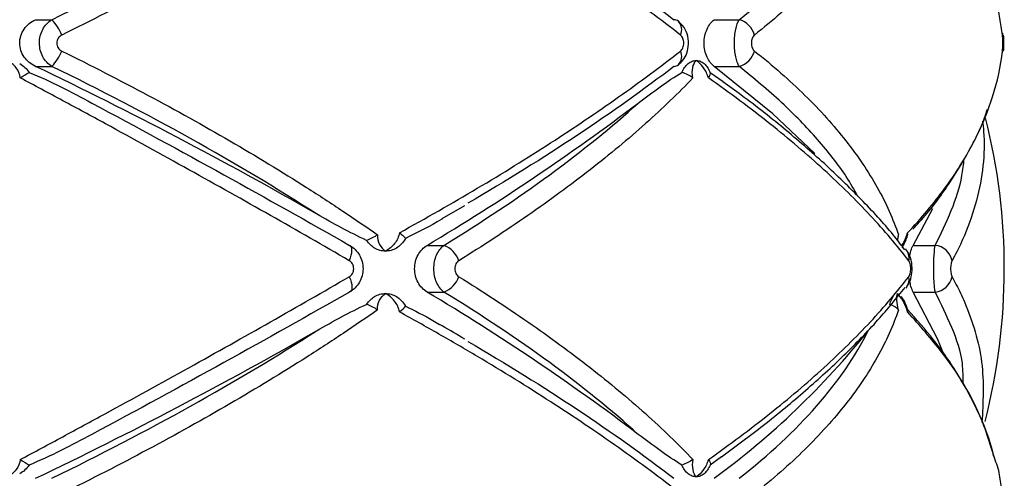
# Paper-space layout '_Izquierda' of a CAD drawing. Header units: millimetres. Extents: x 444 to 844, y -320 to 324.
# Tile 8 of 16: x 656 to 712, y -124 to -98. Entities that reach past the tile are written whole.
import ezdxf

# ---------------------------------------------------------------- set-up
doc = ezdxf.new("R2010")
doc.units = ezdxf.units.MM

psp = doc.layouts.new('_Izquierda')

# ---------------------------------------------------------------- linework, layer by layer
at = {"color": 7, "linetype": 'Continuous', "lineweight": 25}
for p, q in [((657.032, -98.368), (657.956, -98.368)), ((695.512, -98.368), (696.928, -98.368)), ((711.848, -99.128), (711.854, -99.237)), ((711.849, -100.247), (711.854, -100.145)), ((657.032, -101.015), (657.956, -101.015)), ((695.512, -101.015), (696.928, -101.015)), ((695.283, -101.353), (696.011, -101.879)), ((680.089, -109.643), (681.371, -108.902)), ((706.795, -111.16), (707.912, -109.072)), ((679.237, -111.16), (680.189, -111.16)), ((706.795, -111.16), (708.038, -111.16)), ((679.237, -113.807), (680.189, -113.807)), ((706.41, -113.54), (706.369, -113.587)), ((706.795, -113.807), (708.038, -113.807)), ((695.924, -123.151), (695.283, -123.615))]:
    psp.add_line(p, q, dxfattribs=at)
at = {"color": 7, "linetype": 'Continuous', "lineweight": 25, "flags": 128}
for points in [[(701.219, -105.958), (698.83, -103.708), (695.512, -101.015)], [(674.825, -112.03), (674.888, -111.873), (674.935, -111.721), (674.965, -111.579), (674.976, -111.452), (674.968, -111.344), (674.941, -111.257), (674.896, -111.195), (674.834, -111.16)], [(674.825, -112.938), (674.888, -113.095), (674.935, -113.247), (674.965, -113.389), (674.976, -113.516), (674.968, -113.624), (674.941, -113.711), (674.896, -113.772), (674.834, -113.807)], [(708.517, -117.298), (708.166, -116.454), (706.795, -113.807)]]:
    psp.add_lwpolyline(points, dxfattribs=at)
at = {"color": 7, "linetype": 'Continuous', "lineweight": 25}
for centre, radius, start, end in [((656.178, -100.167), 2.53, 21.5645, 45.3317), ((693.213, -98.813), 0.445, 53.3121, 87.5043), ((696.572, -99.599), 1.282, 16.4031, 73.8594), ((656.178, -99.216), 2.53, 314.6683, 338.4355), ((696.572, -99.783), 1.282, 286.1406, 343.5969), ((556.246, -312.405), 234.187, 60.10354, 64.50937), ((693.213, -100.57), 0.445, 272.4803, 307.3267), ((611.486, 2.268), 132.122, 300.84985, 307.11376), ((676.958, -112.484), 35, 345.6726, 14.1498), ((679.653, -112.53), 1.47, 19.8822, 68.6542), ((705.831, -111.871), 0.728, 347.4134, 43.7963), ((707.917, -112.254), 1.1, 11.7611, 83.6938), ((679.653, -112.438), 1.47, 291.3458, 340.1178), ((707.917, -112.714), 1.1, 276.3062, 348.2389), ((611.486, -227.236), 132.122, 52.88624, 59.15015), ((556.246, 87.022), 234.187, 295.49063, 299.89646), ((667.997, -86.899), 46.486, 306.2914, 321.2423)]:
    psp.add_arc(centre, radius, start, end, dxfattribs=at)
at = {"color": 8, "linetype": 'Continuous', "lineweight": 25}
for centre, radius, start, end in [((692.995, -98.932), 0.679, 333.2807, 44.5592), ((692.993, -100.451), 0.681, 315.9726, 26.6624), ((705.824, -113.096), 0.735, 322.9238, 12.4369)]:
    psp.add_arc(centre, radius, start, end, dxfattribs=at)
at = {"color": 7, "linetype": 'Continuous', "lineweight": 25}
for points, knots in [([(676.43, -88.818), (675.796, -89.262), (675.144, -89.708), (673.805, -90.601), (673.117, -91.049), (671.013, -92.387), (669.559, -93.27), (666.554, -95.018), (664.999, -95.884), (661.82, -97.583), (660.19, -98.42), (658.53, -99.237)], [0, 0, 0, 0, 0.125, 0.125, 0.25, 0.25, 0.5, 0.5, 0.75, 0.75, 1, 1, 1, 1]), ([(693.602, -99.237), (692.49, -98.37), (691.313, -97.497), (688.858, -95.761), (687.578, -94.896), (684.912, -93.174), (683.527, -92.316), (681.37, -91.033), (680.639, -90.608), (679.164, -89.767), (678.419, -89.35), (677.665, -88.936)], [0, 0, 0, 0, 0.25, 0.25, 0.5, 0.5, 0.75, 0.75, 0.875, 0.875, 1, 1, 1, 1]), ([(705.959, -88.818), (705.809, -89.262), (705.635, -89.708), (705.234, -90.601), (705.008, -91.049), (704.259, -92.387), (703.665, -93.27), (702.292, -95.018), (701.512, -95.884), (699.783, -97.583), (698.832, -98.42), (697.801, -99.237)], [0, 0, 0, 0, 0.125, 0.125, 0.25, 0.25, 0.5, 0.5, 0.75, 0.75, 1, 1, 1, 1]), ([(657.956, -98.368), (660.697, -97.036), (663.318, -95.673), (668.327, -92.885), (670.713, -91.46), (672.973, -90.001)], [0, 0, 0, 0, 0.5, 0.5, 1, 1, 1, 1]), ([(696.928, -98.368), (698.631, -97.036), (700.092, -95.673), (702.537, -92.885), (703.521, -91.46), (704.247, -90.001)], [0, 0, 0, 0, 0.5, 0.5, 1, 1, 1, 1]), ([(681.543, -90.607), (683.746, -91.89), (685.82, -93.179), (689.716, -95.766), (691.539, -97.064), (693.232, -98.368)], [0, 0, 0, 0, 0.5, 0.5, 1, 1, 1, 1]), ([(711.854, -99.237), (711.809, -98.921), (711.74, -98.446), (711.628, -97.807), (711.502, -97.485), (711.438, -97.322)], [0, 0, 0, 0, 0.495879, 0.745377, 1, 1, 1, 1]), ([(657.032, -101.015), (656.906, -100.955), (656.788, -100.88), (656.574, -100.703), (656.477, -100.599), (656.317, -100.371), (656.252, -100.243), (656.164, -99.976), (656.141, -99.836), (656.14, -99.411), (656.232, -99.133), (656.556, -98.669), (656.779, -98.489), (657.032, -98.368)], [0, 0, 0, 0, 0.125, 0.125, 0.25, 0.25, 0.375, 0.375, 0.5, 0.5, 0.75, 0.75, 1, 1, 1, 1]), ([(657.956, -101.015), (657.851, -100.951), (657.756, -100.873), (657.585, -100.688), (657.51, -100.581), (657.389, -100.352), (657.341, -100.225), (657.277, -99.965), (657.26, -99.829), (657.26, -99.421), (657.325, -99.152), (657.571, -98.686), (657.747, -98.495), (657.956, -98.368)], [0, 0, 0, 0, 0.125, 0.125, 0.25, 0.25, 0.375, 0.375, 0.5, 0.5, 0.75, 0.75, 1, 1, 1, 1]), ([(693.475, -100.917), (693.567, -100.839), (693.777, -100.662), (693.984, -100.254), (694.087, -99.73), (694.006, -99.176), (693.788, -98.722), (693.558, -98.541), (693.468, -98.47)], [0, 0, 0, 0, 0.129165, 0.293812, 0.479157, 0.686414, 0.876687, 1, 1, 1, 1]), ([(695.512, -101.015), (695.432, -100.955), (695.357, -100.88), (695.22, -100.703), (695.157, -100.599), (695.054, -100.371), (695.012, -100.243), (694.956, -99.976), (694.941, -99.836), (694.94, -99.411), (695, -99.133), (695.208, -98.669), (695.351, -98.489), (695.512, -98.368)], [0, 0, 0, 0, 0.125, 0.125, 0.25, 0.25, 0.375, 0.375, 0.5, 0.5, 0.75, 0.75, 1, 1, 1, 1]), ([(696.928, -101.015), (696.887, -100.951), (696.85, -100.873), (696.783, -100.688), (696.754, -100.581), (696.706, -100.352), (696.687, -100.225), (696.663, -99.965), (696.656, -99.829), (696.656, -99.421), (696.681, -99.152), (696.777, -98.686), (696.846, -98.495), (696.928, -98.368)], [0, 0, 0, 0, 0.125, 0.125, 0.25, 0.25, 0.375, 0.375, 0.5, 0.5, 0.75, 0.75, 1, 1, 1, 1]), ([(658.53, -99.237), (658.445, -99.279), (658.371, -99.342), (658.265, -99.502), (658.236, -99.596), (658.236, -99.788), (658.266, -99.884), (658.371, -100.041), (658.445, -100.104), (658.53, -100.145)], [0, 0, 0, 0, 0.25, 0.25, 0.5, 0.5, 0.75, 0.75, 1, 1, 1, 1]), ([(693.602, -100.145), (693.658, -100.101), (693.706, -100.035), (693.771, -99.876), (693.788, -99.784), (693.788, -99.599), (693.771, -99.506), (693.706, -99.348), (693.658, -99.281), (693.602, -99.237)], [0, 0, 0, 0, 0.25, 0.25, 0.5, 0.5, 0.75, 0.75, 1, 1, 1, 1]), ([(697.801, -99.237), (697.749, -99.279), (697.703, -99.342), (697.637, -99.502), (697.619, -99.596), (697.619, -99.788), (697.638, -99.884), (697.703, -100.041), (697.749, -100.104), (697.801, -100.145)], [0, 0, 0, 0, 0.25, 0.25, 0.5, 0.5, 0.75, 0.75, 1, 1, 1, 1]), ([(711.872, -99.743), (711.872, -99.714), (711.874, -99.604), (711.868, -99.407), (711.864, -99.248), (711.849, -99.154), (711.845, -99.128)], [0, 0, 0, 0, 0.1311668, 0.4828046, 0.8541597, 1, 1, 1, 1]), ([(711.854, -100.145), (711.86, -100.101), (711.864, -100.035), (711.87, -99.876), (711.872, -99.784), (711.872, -99.599), (711.87, -99.506), (711.864, -99.348), (711.86, -99.281), (711.854, -99.237)], [0, 0, 0, 0, 0.25, 0.25, 0.5, 0.5, 0.75, 0.75, 1, 1, 1, 1]), ([(711.898, -99.237), (711.902, -99.279), (711.906, -99.342), (711.911, -99.502), (711.913, -99.596), (711.913, -99.788), (711.911, -99.884), (711.906, -100.041), (711.902, -100.104), (711.898, -100.145)], [0, 0, 0, 0, 0.25, 0.25, 0.5, 0.5, 0.75, 0.75, 1, 1, 1, 1]), ([(711.849, -100.247), (711.853, -100.204), (711.864, -100.097), (711.871, -99.926), (711.872, -99.79), (711.872, -99.743)], [0, 0, 0, 0, 0.3020882, 0.757938, 1, 1, 1, 1]), ([(658.53, -100.145), (660.196, -100.966), (661.834, -101.807), (665.013, -103.506), (666.556, -104.366), (669.549, -106.107), (670.999, -106.987), (673.103, -108.325), (673.794, -108.774), (675.139, -109.671), (675.793, -110.119), (676.43, -110.565)], [0, 0, 0, 0, 0.25, 0.25, 0.5, 0.5, 0.75, 0.75, 0.875, 0.875, 1, 1, 1, 1]), ([(677.665, -110.446), (679.169, -109.622), (680.642, -108.781), (683.515, -107.075), (684.905, -106.214), (687.576, -104.487), (688.862, -103.619), (691.321, -101.88), (692.493, -101.011), (693.602, -100.145)], [0, 0, 0, 0, 0.25, 0.25, 0.5, 0.5, 0.75, 0.75, 1, 1, 1, 1]), ([(697.801, -100.145), (698.836, -100.966), (699.792, -101.807), (701.519, -103.506), (702.293, -104.366), (703.66, -106.107), (704.254, -106.987), (705.003, -108.325), (705.231, -108.774), (705.633, -109.671), (705.809, -110.119), (705.959, -110.565)], [0, 0, 0, 0, 0.25, 0.25, 0.5, 0.5, 0.75, 0.75, 0.875, 0.875, 1, 1, 1, 1]), ([(706.477, -110.446), (707.257, -109.622), (707.962, -108.781), (709.209, -107.075), (709.748, -106.214), (710.65, -104.487), (711.014, -103.619), (711.568, -101.88), (711.756, -101.011), (711.854, -100.145)], [0, 0, 0, 0, 0.25, 0.25, 0.5, 0.5, 0.75, 0.75, 1, 1, 1, 1]), ([(656.173, -101.666), (656.153, -101.46), (656.067, -101.261), (655.81, -100.922), (655.638, -100.783), (655.445, -100.684)], [0, 0, 0, 0, 0.5, 0.5, 1, 1, 1, 1]), ([(656.139, -100.86), (656.247, -100.919), (656.346, -100.99), (656.525, -101.155), (656.605, -101.249), (656.673, -101.353)], [0, 0, 0, 0, 0.5, 0.5, 1, 1, 1, 1]), ([(672.973, -109.382), (670.713, -107.923), (668.327, -106.498), (663.318, -103.709), (660.697, -102.346), (657.956, -101.015)], [0, 0, 0, 0, 0.5, 0.5, 1, 1, 1, 1]), ([(693.232, -101.015), (691.539, -102.318), (689.716, -103.617), (685.82, -106.204), (683.746, -107.492), (681.543, -108.776)], [0, 0, 0, 0, 0.5, 0.5, 1, 1, 1, 1]), ([(693.678, -101.353), (693.723, -101.249), (693.775, -101.156), (693.894, -100.991), (693.961, -100.919), (694.033, -100.86)], [0, 0, 0, 0, 0.5, 0.5, 1, 1, 1, 1]), ([(694.033, -100.86), (694.104, -100.802), (694.178, -100.758), (694.331, -100.699), (694.411, -100.684), (694.489, -100.684)], [0, 0, 0, 0, 0.5, 0.5, 1, 1, 1, 1]), ([(694.306, -101.666), (694.26, -101.46), (694.258, -101.261), (694.325, -100.922), (694.394, -100.783), (694.489, -100.684)], [0, 0, 0, 0, 0.5, 0.5, 1, 1, 1, 1]), ([(695.181, -101.666), (695.124, -101.46), (695.025, -101.261), (694.783, -100.922), (694.638, -100.783), (694.489, -100.684)], [0, 0, 0, 0, 0.5, 0.5, 1, 1, 1, 1]), ([(694.489, -100.684), (694.568, -100.684), (694.646, -100.699), (694.798, -100.758), (694.871, -100.802), (694.94, -100.86)], [0, 0, 0, 0, 0.5, 0.5, 1, 1, 1, 1]), ([(694.94, -100.86), (695.01, -100.919), (695.073, -100.99), (695.188, -101.155), (695.24, -101.249), (695.283, -101.353)], [0, 0, 0, 0, 0.5, 0.5, 1, 1, 1, 1]), ([(656.673, -101.353), (657.286, -101.604), (657.885, -101.883), (659.069, -102.468), (659.651, -102.775), (660.228, -103.091)], [0, 0, 0, 0, 0.5, 0.5, 1, 1, 1, 1]), ([(691.208, -103.091), (691.623, -102.775), (692.035, -102.468), (692.858, -101.883), (693.267, -101.604), (693.678, -101.353)], [0, 0, 0, 0, 0.5, 0.5, 1, 1, 1, 1]), ([(674.825, -112.03), (673.364, -111.183), (671.867, -110.324), (668.834, -108.604), (667.296, -107.741), (664.179, -106.009), (662.599, -105.14), (660.197, -103.831), (659.39, -103.394), (657.78, -102.526), (656.976, -102.095), (656.173, -101.666)], [0, 0, 0, 0, 0.25, 0.25, 0.5, 0.5, 0.75, 0.75, 0.875, 0.875, 1, 1, 1, 1]), ([(694.306, -101.666), (693.898, -102.093), (693.47, -102.523), (692.574, -103.388), (692.105, -103.824), (690.642, -105.132), (689.596, -106.003), (687.37, -107.741), (686.187, -108.609), (683.7, -110.331), (682.395, -111.186), (681.036, -112.03)], [0, 0, 0, 0, 0.125, 0.125, 0.25, 0.25, 0.5, 0.5, 0.75, 0.75, 1, 1, 1, 1]), ([(706.541, -112.03), (705.893, -111.183), (705.162, -110.324), (703.557, -108.604), (702.681, -107.741), (700.784, -106.009), (699.762, -105.14), (698.117, -103.831), (697.549, -103.394), (696.387, -102.526), (695.791, -102.095), (695.181, -101.666)], [0, 0, 0, 0, 0.25, 0.25, 0.5, 0.5, 0.75, 0.75, 0.875, 0.875, 1, 1, 1, 1]), ([(706.315, -111.415), (706.133, -111.172), (705.454, -110.268), (703.99, -108.678), (701.945, -106.66), (699.621, -104.647), (697.637, -103.056), (696.352, -102.147), (695.999, -101.897)], [0, 0, 0, 0, 0.07783, 0.28995, 0.501434, 0.711806, 0.920726, 1, 1, 1, 1]), ([(660.228, -103.091), (662.782, -104.457), (665.275, -105.813), (670.143, -108.502), (672.519, -109.837), (674.834, -111.16)], [0, 0, 0, 0, 0.5, 0.5, 1, 1, 1, 1]), ([(680.189, -111.16), (682.35, -109.837), (684.349, -108.502), (688.024, -105.813), (689.701, -104.457), (691.208, -103.091)], [0, 0, 0, 0, 0.5, 0.5, 1, 1, 1, 1]), ([(706.764, -110.25), (706.896, -110.112), (707.646, -109.328), (708.743, -107.845), (709.992, -105.809), (710.728, -104.34), (710.962, -103.551), (710.988, -103.461)], [0, 0, 0, 0, 0.063871, 0.362084, 0.661614, 0.961316, 1, 1, 1, 1]), ([(675.809, -110.877), (675.33, -110.659), (674.856, -110.419), (673.913, -109.916), (673.442, -109.652), (672.973, -109.382)], [0, 0, 0, 0, 0.5, 0.5, 1, 1, 1, 1]), ([(680.099, -109.663), (680.087, -109.67), (679.42, -110.081), (678.705, -110.427), (678.003, -110.767)], [0, 0, 0, 0, 0.017106, 1, 1, 1, 1]), ([(677.665, -110.446), (677.634, -110.665), (677.533, -110.88), (677.254, -111.24), (677.075, -111.388), (676.882, -111.491)], [0, 0, 0, 0, 0.5, 0.5, 1, 1, 1, 1]), ([(677.665, -110.446), (677.752, -110.509), (677.826, -110.572), (677.942, -110.684), (677.982, -110.732), (678.003, -110.767)], [0, 0, 0, 0, 0.5, 0.5, 1, 1, 1, 1]), ([(706.469, -110.615), (706.481, -110.561), (706.494, -110.506), (706.477, -110.447), (706.477, -110.446)], [0, 0, 0, 0, 0.981348, 1, 1, 1, 1]), ([(676.43, -110.565), (676.418, -110.763), (676.46, -110.95), (676.62, -111.267), (676.739, -111.397), (676.882, -111.491)], [0, 0, 0, 0, 0.5, 0.5, 1, 1, 1, 1]), ([(678.003, -110.767), (677.936, -110.895), (677.857, -111.004), (677.684, -111.186), (677.593, -111.258), (677.5, -111.315)], [0, 0, 0, 0, 0.5, 0.5, 1, 1, 1, 1]), ([(706.147, -111.292), (706.17, -111.261), (706.308, -111.079), (706.399, -110.827), (706.474, -110.617)], [0, 0, 0, 0, 0.166901, 1, 1, 1, 1]), ([(674.834, -111.16), (674.95, -111.224), (675.056, -111.303), (675.245, -111.489), (675.328, -111.595), (675.462, -111.826), (675.515, -111.952), (675.585, -112.212), (675.603, -112.347), (675.603, -112.753), (675.531, -113.022), (675.262, -113.487), (675.067, -113.679), (674.834, -113.807)], [0, 0, 0, 0, 0.125, 0.125, 0.25, 0.25, 0.375, 0.375, 0.5, 0.5, 0.75, 0.75, 1, 1, 1, 1]), ([(676.882, -111.491), (676.775, -111.491), (676.666, -111.476), (676.456, -111.417), (676.355, -111.373), (676.258, -111.315)], [0, 0, 0, 0, 0.5, 0.5, 1, 1, 1, 1]), ([(677.5, -111.315), (677.405, -111.373), (677.305, -111.417), (677.097, -111.476), (676.989, -111.491), (676.882, -111.491)], [0, 0, 0, 0, 0.5, 0.5, 1, 1, 1, 1]), ([(679.237, -113.807), (679.132, -113.745), (679.037, -113.668), (678.863, -113.485), (678.787, -113.379), (678.661, -113.149), (678.612, -113.022), (678.545, -112.76), (678.528, -112.622), (678.528, -112.21), (678.597, -111.939), (678.849, -111.474), (679.028, -111.286), (679.237, -111.16)], [0, 0, 0, 0, 0.125, 0.125, 0.25, 0.25, 0.375, 0.375, 0.5, 0.5, 0.75, 0.75, 1, 1, 1, 1]), ([(680.189, -113.807), (680.102, -113.743), (680.024, -113.665), (679.884, -113.479), (679.822, -113.372), (679.722, -113.142), (679.683, -113.015), (679.632, -112.756), (679.618, -112.62), (679.618, -112.214), (679.671, -111.945), (679.871, -111.481), (680.016, -111.288), (680.189, -111.16)], [0, 0, 0, 0, 0.125, 0.125, 0.25, 0.25, 0.375, 0.375, 0.5, 0.5, 0.75, 0.75, 1, 1, 1, 1]), ([(706.404, -113.535), (706.421, -113.517), (706.52, -113.411), (706.637, -113.137), (706.745, -112.693), (706.724, -112.133), (706.613, -111.691), (706.44, -111.49), (706.396, -111.438)], [0, 0, 0, 0, 0.034603, 0.194618, 0.401181, 0.643227, 0.908154, 1, 1, 1, 1]), ([(706.595, -111.818), (706.602, -111.765), (706.629, -111.561), (706.704, -111.336), (706.771, -111.207), (706.795, -111.16)], [0, 0, 0, 0, 0.182776, 0.7044055, 1, 1, 1, 1]), ([(708.038, -113.807), (708.026, -113.743), (708.016, -113.665), (707.996, -113.479), (707.988, -113.372), (707.974, -113.142), (707.969, -113.015), (707.962, -112.756), (707.96, -112.62), (707.96, -112.214), (707.967, -111.945), (707.995, -111.481), (708.014, -111.288), (708.038, -111.16)], [0, 0, 0, 0, 0.125, 0.125, 0.25, 0.25, 0.375, 0.375, 0.5, 0.5, 0.75, 0.75, 1, 1, 1, 1]), ([(674.825, -112.938), (674.899, -112.895), (674.963, -112.829), (675.052, -112.67), (675.075, -112.577), (675.075, -112.39), (675.051, -112.296), (674.963, -112.138), (674.899, -112.073), (674.825, -112.03)], [0, 0, 0, 0, 0.25, 0.25, 0.5, 0.5, 0.75, 0.75, 1, 1, 1, 1]), ([(681.036, -112.03), (680.966, -112.073), (680.907, -112.138), (680.824, -112.298), (680.802, -112.391), (680.802, -112.578), (680.825, -112.671), (680.907, -112.829), (680.966, -112.895), (681.036, -112.938)], [0, 0, 0, 0, 0.25, 0.25, 0.5, 0.5, 0.75, 0.75, 1, 1, 1, 1]), ([(706.541, -112.938), (706.575, -112.895), (706.603, -112.829), (706.643, -112.67), (706.653, -112.577), (706.653, -112.39), (706.642, -112.296), (706.603, -112.138), (706.575, -112.073), (706.541, -112.03)], [0, 0, 0, 0, 0.25, 0.25, 0.5, 0.5, 0.75, 0.75, 1, 1, 1, 1]), ([(708.995, -112.03), (708.971, -112.073), (708.951, -112.138), (708.923, -112.298), (708.915, -112.391), (708.915, -112.578), (708.923, -112.671), (708.951, -112.829), (708.971, -112.895), (708.995, -112.938)], [0, 0, 0, 0, 0.25, 0.25, 0.5, 0.5, 0.75, 0.75, 1, 1, 1, 1]), ([(656.173, -123.302), (656.974, -122.874), (657.775, -122.444), (659.379, -121.579), (660.183, -121.144), (662.584, -119.836), (664.169, -118.964), (667.296, -117.227), (668.842, -116.359), (671.878, -114.637), (673.369, -113.782), (674.825, -112.938)], [0, 0, 0, 0, 0.125, 0.125, 0.25, 0.25, 0.5, 0.5, 0.75, 0.75, 1, 1, 1, 1]), ([(681.036, -112.938), (682.399, -113.785), (683.71, -114.643), (686.193, -116.363), (687.369, -117.227), (689.589, -118.959), (690.633, -119.828), (692.097, -121.136), (692.568, -121.574), (693.468, -122.442), (693.897, -122.873), (694.306, -123.302)], [0, 0, 0, 0, 0.25, 0.25, 0.5, 0.5, 0.75, 0.75, 0.875, 0.875, 1, 1, 1, 1]), ([(695.181, -123.302), (695.789, -122.874), (696.383, -122.444), (697.542, -121.579), (698.108, -121.144), (699.752, -119.836), (700.778, -118.964), (702.681, -117.227), (703.562, -116.359), (705.168, -114.637), (705.895, -113.782), (706.541, -112.938)], [0, 0, 0, 0, 0.125, 0.125, 0.25, 0.25, 0.5, 0.5, 0.75, 0.75, 1, 1, 1, 1]), ([(706.795, -113.807), (706.749, -113.716), (706.669, -113.56), (706.622, -113.3), (706.602, -113.192)], [0, 0, 0, 0, 0.585424, 1, 1, 1, 1]), ([(674.834, -113.807), (672.519, -115.131), (670.143, -116.465), (665.275, -119.155), (662.782, -120.51), (660.228, -121.877)], [0, 0, 0, 0, 0.5, 0.5, 1, 1, 1, 1]), ([(691.208, -121.877), (689.701, -120.51), (688.024, -119.155), (684.349, -116.465), (682.35, -115.131), (680.189, -113.807)], [0, 0, 0, 0, 0.5, 0.5, 1, 1, 1, 1]), ([(695.918, -123.144), (696.728, -122.548), (698.427, -121.3), (700.742, -119.376), (702.911, -117.384), (704.808, -115.434), (705.841, -114.162), (706.338, -113.55)], [0, 0, 0, 0, 0.186565, 0.391222, 0.59793, 0.806476, 1, 1, 1, 1]), ([(676.258, -114.068), (676.355, -114.01), (676.456, -113.966), (676.665, -113.907), (676.774, -113.891), (676.882, -113.891)], [0, 0, 0, 0, 0.5, 0.5, 1, 1, 1, 1]), ([(676.43, -114.818), (676.418, -114.62), (676.46, -114.433), (676.62, -114.115), (676.739, -113.985), (676.882, -113.891)], [0, 0, 0, 0, 0.5, 0.5, 1, 1, 1, 1]), ([(677.665, -114.936), (677.634, -114.717), (677.533, -114.503), (677.254, -114.142), (677.075, -113.994), (676.882, -113.891)], [0, 0, 0, 0, 0.5, 0.5, 1, 1, 1, 1]), ([(676.882, -113.891), (676.989, -113.891), (677.096, -113.906), (677.305, -113.966), (677.405, -114.01), (677.5, -114.068)], [0, 0, 0, 0, 0.5, 0.5, 1, 1, 1, 1]), ([(677.5, -114.068), (677.593, -114.124), (677.684, -114.196), (677.857, -114.379), (677.936, -114.488), (678.003, -114.615)], [0, 0, 0, 0, 0.5, 0.5, 1, 1, 1, 1]), ([(705.959, -114.818), (705.906, -114.62), (705.877, -114.433), (705.86, -114.115), (705.874, -113.985), (705.905, -113.891)], [0, 0, 0, 0, 0.5, 0.5, 1, 1, 1, 1]), ([(706.477, -114.936), (706.412, -114.717), (706.319, -114.503), (706.119, -114.142), (706.009, -113.994), (705.905, -113.891)], [0, 0, 0, 0, 0.5, 0.5, 1, 1, 1, 1]), ([(706.469, -114.775), (706.416, -114.622), (706.324, -114.359), (706.186, -114.151), (706.129, -114.064)], [0, 0, 0, 0, 0.585526, 1, 1, 1, 1]), ([(676.43, -114.818), (675.796, -115.262), (675.144, -115.708), (673.805, -116.601), (673.117, -117.049), (671.013, -118.387), (669.559, -119.27), (666.554, -121.018), (664.999, -121.884), (661.82, -123.583), (660.19, -124.42), (658.53, -125.237)], [0, 0, 0, 0, 0.125, 0.125, 0.25, 0.25, 0.5, 0.5, 0.75, 0.75, 1, 1, 1, 1]), ([(672.973, -116.001), (673.442, -115.73), (673.912, -115.467), (674.856, -114.964), (675.33, -114.724), (675.809, -114.506)], [0, 0, 0, 0, 0.5, 0.5, 1, 1, 1, 1]), ([(693.602, -125.237), (692.49, -124.37), (691.313, -123.497), (688.858, -121.761), (687.578, -120.896), (684.912, -119.174), (683.527, -118.316), (681.37, -117.033), (680.639, -116.608), (679.164, -115.767), (678.419, -115.35), (677.665, -114.936)], [0, 0, 0, 0, 0.25, 0.25, 0.5, 0.5, 0.75, 0.75, 0.875, 0.875, 1, 1, 1, 1]), ([(678.003, -114.615), (678.532, -114.868), (679.198, -115.186), (679.82, -115.567), (679.948, -115.645)], [0, 0, 0, 0, 0.79434, 1, 1, 1, 1]), ([(705.959, -114.818), (705.809, -115.262), (705.635, -115.708), (705.234, -116.601), (705.008, -117.049), (704.259, -118.387), (703.665, -119.27), (702.292, -121.018), (701.512, -121.884), (699.783, -123.583), (698.832, -124.42), (697.801, -125.237)], [0, 0, 0, 0, 0.125, 0.125, 0.25, 0.25, 0.5, 0.5, 0.75, 0.75, 1, 1, 1, 1]), ([(706.463, -114.777), (706.478, -114.828), (706.493, -114.88), (706.477, -114.935), (706.477, -114.936)], [0, 0, 0, 0, 0.980409, 1, 1, 1, 1]), ([(711.36, -123.132), (711.321, -122.957), (711.131, -122.096), (710.481, -120.552), (709.395, -118.514), (708.068, -116.586), (706.974, -115.363), (706.465, -114.794)], [0, 0, 0, 0, 0.061016, 0.301293, 0.543698, 0.787682, 1, 1, 1, 1]), ([(657.956, -124.368), (660.697, -123.036), (663.318, -121.673), (668.327, -118.885), (670.713, -117.46), (672.973, -116.001)], [0, 0, 0, 0, 0.5, 0.5, 1, 1, 1, 1]), ([(681.37, -116.481), (680.95, -116.227), (680.486, -115.948), (679.991, -115.676), (679.945, -115.651)], [0, 0, 0, 0, 0.907182, 1, 1, 1, 1]), ([(696.928, -124.368), (698.631, -123.036), (700.092, -121.673), (702.537, -118.885), (703.521, -117.46), (704.247, -116.001)], [0, 0, 0, 0, 0.5, 0.5, 1, 1, 1, 1]), ([(681.543, -116.607), (683.746, -117.89), (685.82, -119.179), (689.716, -121.766), (691.539, -123.064), (693.232, -124.368)], [0, 0, 0, 0, 0.5, 0.5, 1, 1, 1, 1]), ([(660.228, -121.877), (659.651, -122.193), (659.069, -122.5), (657.885, -123.085), (657.286, -123.363), (656.673, -123.615)], [0, 0, 0, 0, 0.5, 0.5, 1, 1, 1, 1]), ([(693.678, -123.615), (693.267, -123.363), (692.858, -123.085), (692.035, -122.5), (691.623, -122.193), (691.208, -121.877)], [0, 0, 0, 0, 0.5, 0.5, 1, 1, 1, 1]), ([(656.173, -123.302), (656.153, -123.508), (656.067, -123.707), (655.81, -124.045), (655.638, -124.185), (655.445, -124.284)], [0, 0, 0, 0, 0.5, 0.5, 1, 1, 1, 1]), ([(694.306, -123.302), (694.26, -123.508), (694.258, -123.707), (694.325, -124.045), (694.394, -124.185), (694.489, -124.284)], [0, 0, 0, 0, 0.5, 0.5, 1, 1, 1, 1]), ([(695.181, -123.302), (695.124, -123.508), (695.025, -123.707), (694.783, -124.045), (694.638, -124.185), (694.489, -124.284)], [0, 0, 0, 0, 0.5, 0.5, 1, 1, 1, 1]), ([(711.854, -125.237), (711.809, -124.921), (711.74, -124.446), (711.628, -123.807), (711.502, -123.485), (711.438, -123.322)], [0, 0, 0, 0, 0.495879, 0.745377, 1, 1, 1, 1]), ([(656.673, -123.615), (656.605, -123.718), (656.526, -123.811), (656.348, -123.977), (656.247, -124.049), (656.139, -124.107)], [0, 0, 0, 0, 0.5, 0.5, 1, 1, 1, 1]), ([(694.033, -124.107), (693.961, -124.049), (693.896, -123.978), (693.777, -123.813), (693.723, -123.718), (693.678, -123.615)], [0, 0, 0, 0, 0.5, 0.5, 1, 1, 1, 1]), ([(695.283, -123.615), (695.24, -123.718), (695.189, -123.811), (695.074, -123.977), (695.01, -124.049), (694.94, -124.107)], [0, 0, 0, 0, 0.5, 0.5, 1, 1, 1, 1]), ([(694.489, -124.284), (694.411, -124.284), (694.332, -124.269), (694.178, -124.209), (694.104, -124.166), (694.033, -124.107)], [0, 0, 0, 0, 0.5, 0.5, 1, 1, 1, 1]), ([(694.94, -124.107), (694.871, -124.166), (694.798, -124.209), (694.647, -124.269), (694.568, -124.284), (694.489, -124.284)], [0, 0, 0, 0, 0.5, 0.5, 1, 1, 1, 1])]:
    psp.add_open_spline(points, degree=3, knots=knots, dxfattribs=at)
at = {"color": 8, "linetype": 'Continuous', "lineweight": 25}
for points, knots in [([(703.659, -108.385), (703.449, -108.011), (702.839, -106.926), (701.401, -105.145), (699.406, -103.047), (697.756, -101.694), (696.928, -101.015)], [0, 0, 0, 0, 0.146591, 0.426055, 0.711953, 1, 1, 1, 1]), ([(710.731, -104.115), (710.751, -104.309), (710.908, -105.808), (710.645, -107.99), (709.866, -110.256), (709.338, -111.391), (709.084, -111.864), (708.995, -112.03)], [0, 0, 0, 0, 0.073177, 0.563646, 0.816543, 0.935723, 1, 1, 1, 1]), ([(708.038, -111.16), (708.681, -109.851), (709.476, -108.229), (709.648, -106.571), (709.682, -106.251)], [0, 0, 0, 0, 0.8070177, 1, 1, 1, 1]), ([(706.142, -111.189), (706.145, -111.185), (706.197, -111.11), (706.301, -110.911), (706.411, -110.656), (706.462, -110.493), (706.477, -110.446)], [0, 0, 0, 0, 0.0214166, 0.3998093, 0.8273141, 1, 1, 1, 1]), ([(705.959, -110.565), (705.953, -110.589), (705.925, -110.695), (705.91, -110.794), (705.898, -110.871)], [0, 0, 0, 0, 0.220309, 1, 1, 1, 1]), ([(708.995, -112.938), (709.157, -113.246), (709.408, -113.719), (710.124, -115.324), (710.874, -117.77), (710.753, -120.061), (710.693, -121.199)], [0, 0, 0, 0, 0.114237, 0.175848, 0.590684, 1, 1, 1, 1]), ([(709.624, -119.035), (709.626, -118.644), (709.631, -117.567), (709.032, -115.816), (708.37, -114.478), (708.038, -113.807)], [0, 0, 0, 0, 0.221384, 0.609432, 1, 1, 1, 1]), ([(711.438, -123.322), (711.15, -122.385), (710.523, -120.348), (708.771, -117.532), (707.155, -115.704), (706.477, -114.936)], [0, 0, 0, 0, 0.330836, 0.719226, 1, 1, 1, 1])]:
    psp.add_open_spline(points, degree=3, knots=knots, dxfattribs=at)
at = {"color": 7, "linetype": 'Continuous', "lineweight": 25}
for points in [[(656.173, -101.666), (656.373, -101.543), (656.55, -101.424), (656.673, -101.353)], [(694.306, -101.666), (694.138, -101.543), (693.919, -101.424), (693.678, -101.353)], [(695.181, -101.666), (695.284, -101.543), (695.323, -101.424), (695.283, -101.353)], [(676.43, -110.565), (676.24, -110.688), (676.023, -110.804), (675.809, -110.877)], [(676.258, -111.315), (676.098, -111.219), (675.938, -111.076), (675.809, -110.877)], [(675.809, -114.506), (675.939, -114.306), (676.097, -114.164), (676.258, -114.068)], [(705.472, -114.506), (705.526, -114.306), (705.59, -114.164), (705.655, -114.068)], [(676.43, -114.818), (676.24, -114.695), (676.023, -114.579), (675.809, -114.506)], [(677.665, -114.936), (677.838, -114.811), (677.96, -114.686), (678.003, -114.615)], [(705.959, -114.818), (705.853, -114.695), (705.683, -114.579), (705.472, -114.506)], [(656.173, -123.302), (656.373, -123.425), (656.55, -123.544), (656.673, -123.615)], [(694.306, -123.302), (694.138, -123.425), (693.919, -123.544), (693.678, -123.615)], [(695.181, -123.302), (695.284, -123.425), (695.323, -123.544), (695.283, -123.615)]]:
    psp.add_open_spline(points, degree=3, dxfattribs=at)

doc.saveas('drawing.dxf')
